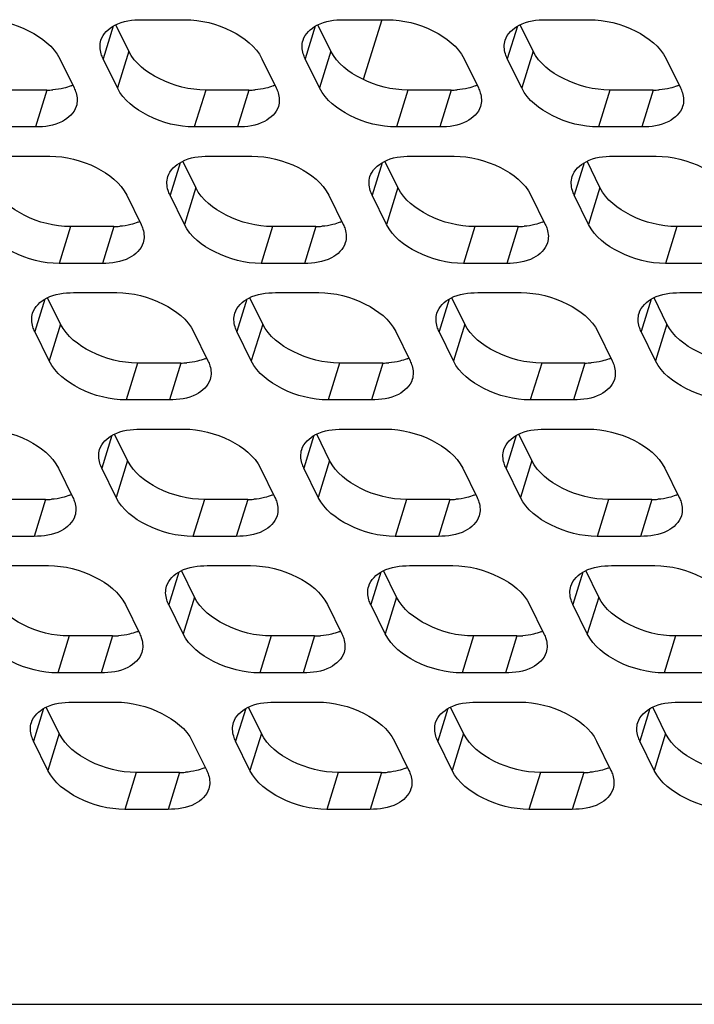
# Model space of a CAD drawing. Header units: millimetres. Extents: x 0 to 420, y 0 to 297.
# Tile 94 of 180: x 154.89 to 161.34, y 134.68 to 144.1. Entities that reach past the tile are written whole.
import ezdxf

# ---------------------------------------------------------------- set-up
doc = ezdxf.new("R2010")
doc.units = ezdxf.units.MM
doc.header["$LTSCALE"] = 23.1
doc.layers.get('0').update_dxf_attribs({"linetype": 'CONTINUOUS'})
doc.layers.add('ASSI', color=7, linetype='CONTINUOUS')

msp = doc.modelspace()

# ---------------------------------------------------------------- linework, layer by layer
at = {"color": 7, "linetype": 'CONTINUOUS'}
msp.add_line((158.353075, 144.097944), (158.176191, 143.525545), dxfattribs=at)
at = {"layer": 'ASSI', "color": 7, "linetype": 'CONTINUOUS'}
for p, q in [((156.056142, 144.097944), (156.470619, 144.097944)), ((157.99037, 144.097944), (158.404847, 144.097944)), ((159.924598, 144.097944), (160.339076, 144.097944)), ((155.932729, 143.797751), (155.809033, 144.049816)), ((157.866957, 143.797751), (157.743262, 144.049816)), ((159.801185, 143.797751), (159.67749, 144.049816)), ((155.272053, 143.724978), (155.409322, 143.445254)), ((155.823799, 143.445254), (155.68653, 143.724978)), ((157.206281, 143.724978), (157.34355, 143.445254)), ((157.758027, 143.445254), (157.620758, 143.724978)), ((159.140509, 143.724978), (159.277778, 143.445254)), ((159.692255, 143.445254), (159.554987, 143.724978)), ((161.074737, 143.724978), (161.212006, 143.445254)), ((155.14864, 143.424785), (154.734163, 143.424785)), ((157.082868, 143.424785), (156.668391, 143.424785)), ((159.017096, 143.424785), (158.602619, 143.424785)), ((160.951324, 143.424785), (160.536847, 143.424785)), ((155.03971, 143.072288), (154.625233, 143.072288)), ((156.973938, 143.072288), (156.559461, 143.072288)), ((158.908166, 143.072288), (158.493689, 143.072288)), ((160.842395, 143.072288), (160.427917, 143.072288)), ((154.762502, 142.792563), (155.176979, 142.792563)), ((156.69673, 142.792563), (157.111207, 142.792563)), ((158.630958, 142.792563), (159.045435, 142.792563)), ((160.565186, 142.792563), (160.979663, 142.792563)), ((156.573317, 142.49237), (156.449621, 142.744435)), ((158.507545, 142.49237), (158.38385, 142.744435)), ((160.441773, 142.49237), (160.318078, 142.744435)), ((155.912641, 142.419597), (156.04991, 142.139873)), ((156.464387, 142.139873), (156.327118, 142.419597)), ((157.846869, 142.419597), (157.984138, 142.139873)), ((158.398615, 142.139873), (158.261346, 142.419597)), ((159.781097, 142.419597), (159.918366, 142.139873)), ((160.332843, 142.139873), (160.195574, 142.419597)), ((155.789228, 142.119404), (155.374751, 142.119404)), ((157.723456, 142.119404), (157.308979, 142.119404)), ((159.657684, 142.119404), (159.243207, 142.119404)), ((161.591912, 142.119404), (161.177435, 142.119404)), ((155.680298, 141.766907), (155.265821, 141.766907)), ((157.614526, 141.766907), (157.200049, 141.766907)), ((159.548754, 141.766907), (159.134277, 141.766907)), ((161.482983, 141.766907), (161.068505, 141.766907)), ((155.40309, 141.487182), (155.817567, 141.487182)), ((157.337318, 141.487182), (157.751795, 141.487182)), ((159.271546, 141.487182), (159.686023, 141.487182)), ((161.205774, 141.487182), (161.620251, 141.487182)), ((155.279677, 141.186989), (155.155981, 141.439054)), ((157.213905, 141.186989), (157.090209, 141.439054)), ((159.148133, 141.186989), (159.024437, 141.439054)), ((161.082361, 141.186989), (160.958666, 141.439054)), ((155.170747, 140.834492), (155.033478, 141.114216)), ((156.553229, 141.114216), (156.690498, 140.834492)), ((157.104975, 140.834492), (156.967706, 141.114216)), ((158.487457, 141.114216), (158.624726, 140.834492)), ((159.039203, 140.834492), (158.901934, 141.114216)), ((160.421685, 141.114216), (160.558954, 140.834492)), ((160.973431, 140.834492), (160.836162, 141.114216)), ((156.429816, 140.814023), (156.015339, 140.814023)), ((158.364044, 140.814023), (157.949567, 140.814023)), ((160.298272, 140.814023), (159.883795, 140.814023)), ((156.320886, 140.461526), (155.906409, 140.461526)), ((158.255114, 140.461526), (157.840637, 140.461526)), ((160.189342, 140.461526), (159.774865, 140.461526)), ((155.920265, 139.881608), (155.796569, 140.133673)), ((156.043678, 140.181801), (156.458155, 140.181801)), ((157.854493, 139.881608), (157.730797, 140.133673)), ((157.977906, 140.181801), (158.392383, 140.181801)), ((159.788721, 139.881608), (159.665025, 140.133673)), ((159.912134, 140.181801), (160.326611, 140.181801)), ((155.259589, 139.808835), (155.396857, 139.529111)), ((155.811335, 139.529111), (155.674066, 139.808835)), ((157.193817, 139.808835), (157.331086, 139.529111)), ((157.745563, 139.529111), (157.608294, 139.808835)), ((159.128045, 139.808835), (159.265314, 139.529111)), ((159.679791, 139.529111), (159.542522, 139.808835)), ((161.062273, 139.808835), (161.199542, 139.529111)), ((155.136176, 139.508642), (154.721698, 139.508642)), ((157.070404, 139.508642), (156.655926, 139.508642)), ((159.004632, 139.508642), (158.590155, 139.508642)), ((160.93886, 139.508642), (160.524383, 139.508642)), ((155.027246, 139.156145), (154.612769, 139.156145)), ((156.961474, 139.156145), (156.546997, 139.156145)), ((158.895702, 139.156145), (158.481225, 139.156145)), ((160.82993, 139.156145), (160.415453, 139.156145)), ((154.750037, 138.87642), (155.164515, 138.87642)), ((156.560853, 138.576227), (156.437157, 138.828292)), ((156.684265, 138.87642), (157.098743, 138.87642)), ((158.495081, 138.576227), (158.371385, 138.828292)), ((158.618494, 138.87642), (159.032971, 138.87642)), ((160.429309, 138.576227), (160.305613, 138.828292)), ((160.552722, 138.87642), (160.967199, 138.87642)), ((155.900177, 138.503454), (156.037445, 138.22373)), ((156.451923, 138.22373), (156.314654, 138.503454)), ((157.834405, 138.503454), (157.971673, 138.22373)), ((158.386151, 138.22373), (158.248882, 138.503454)), ((159.768633, 138.503454), (159.905902, 138.22373)), ((160.320379, 138.22373), (160.18311, 138.503454)), ((155.776764, 138.203261), (155.362286, 138.203261)), ((157.710992, 138.203261), (157.296514, 138.203261)), ((159.64522, 138.203261), (159.230742, 138.203261)), ((161.579448, 138.203261), (161.164971, 138.203261)), ((155.667834, 137.850764), (155.253356, 137.850764)), ((157.602062, 137.850764), (157.187585, 137.850764)), ((159.53629, 137.850764), (159.121813, 137.850764)), ((161.470518, 137.850764), (161.056041, 137.850764)), ((155.267213, 137.270846), (155.143517, 137.522911)), ((155.390625, 137.571039), (155.805103, 137.571039)), ((157.201441, 137.270846), (157.077745, 137.522911)), ((157.324853, 137.571039), (157.739331, 137.571039)), ((159.135669, 137.270846), (159.011973, 137.522911)), ((159.259081, 137.571039), (159.673559, 137.571039)), ((161.069897, 137.270846), (160.946201, 137.522911)), ((161.19331, 137.571039), (161.607787, 137.571039)), ((155.158283, 136.918349), (155.021014, 137.198073)), ((156.540764, 137.198073), (156.678033, 136.918349)), ((157.092511, 136.918349), (156.955242, 137.198073)), ((158.474993, 137.198073), (158.612261, 136.918349)), ((159.026739, 136.918349), (158.88947, 137.198073)), ((160.409221, 137.198073), (160.546489, 136.918349)), ((160.960967, 136.918349), (160.823698, 137.198073)), ((156.417352, 136.89788), (156.002874, 136.89788)), ((158.35158, 136.89788), (157.937102, 136.89788)), ((160.285808, 136.89788), (159.87133, 136.89788)), ((156.308422, 136.545383), (155.893944, 136.545383)), ((158.24265, 136.545383), (157.828172, 136.545383)), ((160.176878, 136.545383), (159.762401, 136.545383)), ((148.740576, 134.680553), (186.996844, 134.680553))]:
    msp.add_line(p, q, dxfattribs=at)
at = {"layer": 'ASSI', "color": 9, "linetype": 'CONTINUOUS'}
for p, q in [((155.782576, 144.035783), (155.68653, 143.724978)), ((157.716805, 144.035783), (157.620758, 143.724978)), ((159.651033, 144.035783), (159.554987, 143.724978)), ((155.932729, 143.797751), (155.823799, 143.445254)), ((157.866957, 143.797751), (157.758027, 143.445254)), ((159.801185, 143.797751), (159.692255, 143.445254)), ((155.14864, 143.424785), (155.03971, 143.072288)), ((156.668391, 143.424785), (156.559461, 143.072288)), ((157.082868, 143.424785), (156.973938, 143.072288)), ((158.602619, 143.424785), (158.493689, 143.072288)), ((159.017096, 143.424785), (158.908166, 143.072288)), ((160.536847, 143.424785), (160.427917, 143.072288)), ((160.951324, 143.424785), (160.842395, 143.072288)), ((156.423164, 142.730402), (156.327118, 142.419597)), ((158.357392, 142.730402), (158.261346, 142.419597)), ((160.291621, 142.730402), (160.195574, 142.419597)), ((156.573317, 142.49237), (156.464387, 142.139873)), ((158.507545, 142.49237), (158.398615, 142.139873)), ((160.441773, 142.49237), (160.332843, 142.139873)), ((155.374751, 142.119404), (155.265821, 141.766907)), ((155.789228, 142.119404), (155.680298, 141.766907)), ((157.308979, 142.119404), (157.200049, 141.766907)), ((157.723456, 142.119404), (157.614526, 141.766907)), ((159.243207, 142.119404), (159.134277, 141.766907)), ((159.657684, 142.119404), (159.548754, 141.766907)), ((161.177435, 142.119404), (161.068505, 141.766907)), ((155.129524, 141.425021), (155.033478, 141.114216)), ((157.063752, 141.425021), (156.967706, 141.114216)), ((158.99798, 141.425021), (158.901934, 141.114216)), ((160.932208, 141.425021), (160.836162, 141.114216)), ((155.279677, 141.186989), (155.170747, 140.834492)), ((157.213905, 141.186989), (157.104975, 140.834492)), ((159.148133, 141.186989), (159.039203, 140.834492)), ((161.082361, 141.186989), (160.973431, 140.834492)), ((156.015339, 140.814023), (155.906409, 140.461526)), ((156.429816, 140.814023), (156.320886, 140.461526)), ((157.949567, 140.814023), (157.840637, 140.461526)), ((158.364044, 140.814023), (158.255114, 140.461526)), ((159.883795, 140.814023), (159.774865, 140.461526)), ((160.298272, 140.814023), (160.189342, 140.461526)), ((155.770112, 140.11964), (155.674066, 139.808835)), ((157.70434, 140.11964), (157.608294, 139.808835)), ((159.638568, 140.11964), (159.542522, 139.808835)), ((155.920265, 139.881608), (155.811335, 139.529111)), ((157.854493, 139.881608), (157.745563, 139.529111)), ((159.788721, 139.881608), (159.679791, 139.529111)), ((155.136176, 139.508642), (155.027246, 139.156145)), ((156.655926, 139.508642), (156.546997, 139.156145)), ((157.070404, 139.508642), (156.961474, 139.156145)), ((158.590155, 139.508642), (158.481225, 139.156145)), ((159.004632, 139.508642), (158.895702, 139.156145)), ((160.524383, 139.508642), (160.415453, 139.156145)), ((160.93886, 139.508642), (160.82993, 139.156145)), ((156.4107, 138.81426), (156.314654, 138.503454)), ((158.344928, 138.81426), (158.248882, 138.503454)), ((160.279156, 138.81426), (160.18311, 138.503454)), ((156.560853, 138.576227), (156.451923, 138.22373)), ((158.495081, 138.576227), (158.386151, 138.22373)), ((160.429309, 138.576227), (160.320379, 138.22373)), ((155.362286, 138.203261), (155.253356, 137.850764)), ((155.776764, 138.203261), (155.667834, 137.850764)), ((157.296514, 138.203261), (157.187585, 137.850764)), ((157.710992, 138.203261), (157.602062, 137.850764)), ((159.230742, 138.203261), (159.121813, 137.850764)), ((159.64522, 138.203261), (159.53629, 137.850764)), ((161.164971, 138.203261), (161.056041, 137.850764)), ((155.11706, 137.508879), (155.021014, 137.198073)), ((157.051288, 137.508879), (156.955242, 137.198073)), ((158.985516, 137.508879), (158.88947, 137.198073)), ((160.919744, 137.508879), (160.823698, 137.198073)), ((155.267213, 137.270846), (155.158283, 136.918349)), ((157.201441, 137.270846), (157.092511, 136.918349)), ((159.135669, 137.270846), (159.026739, 136.918349)), ((161.069897, 137.270846), (160.960967, 136.918349)), ((156.002874, 136.89788), (155.893944, 136.545383)), ((156.417352, 136.89788), (156.308422, 136.545383)), ((157.937102, 136.89788), (157.828172, 136.545383)), ((158.35158, 136.89788), (158.24265, 136.545383)), ((159.87133, 136.89788), (159.762401, 136.545383)), ((160.285808, 136.89788), (160.176878, 136.545383))]:
    msp.add_line(p, q, dxfattribs=at)
at = {"layer": 'ASSI', "color": 7, "linetype": 'CONTINUOUS'}
for centre, radius, start, end in [((155.149092, 144.195209), 0.770424, 269.9663934, 274.2651484), ((155.22399, 143.841819), 0.407276, 292.495016, 294.9920115), ((157.08332, 144.195209), 0.770424, 269.9663934, 274.2651484), ((157.158218, 143.841819), 0.407276, 292.495016, 294.9920115), ((159.017548, 144.195209), 0.770424, 269.9663934, 274.2651484), ((159.092446, 143.841819), 0.407276, 292.495016, 294.9920115), ((160.951776, 144.195209), 0.770424, 269.9663934, 274.2651484), ((161.026675, 143.841819), 0.407276, 292.495016, 294.9920115), ((155.78968, 142.889828), 0.770424, 269.9663934, 274.2651484), ((155.864578, 142.536438), 0.407276, 292.495016, 294.9920115), ((157.723908, 142.889828), 0.770424, 269.9663934, 274.2651484), ((157.798806, 142.536438), 0.407276, 292.495016, 294.9920115), ((159.658136, 142.889828), 0.770424, 269.9663934, 274.2651484), ((159.733034, 142.536438), 0.407276, 292.495016, 294.9920115), ((156.430268, 141.584447), 0.770424, 269.9663934, 274.2651484), ((156.505166, 141.231057), 0.407276, 292.495016, 294.9920115), ((158.364496, 141.584447), 0.770424, 269.9663934, 274.2651484), ((158.439394, 141.231057), 0.407276, 292.495016, 294.9920115), ((160.298724, 141.584447), 0.770424, 269.9663934, 274.2651484), ((160.373622, 141.231057), 0.407276, 292.495016, 294.9920115), ((155.136628, 140.279066), 0.770424, 269.9663934, 274.2651484), ((155.211526, 139.925676), 0.407276, 292.495016, 294.9920115), ((157.070856, 140.279066), 0.770424, 269.9663934, 274.2651484), ((157.145754, 139.925676), 0.407276, 292.495016, 294.9920115), ((159.005084, 140.279066), 0.770424, 269.9663934, 274.2651484), ((159.079982, 139.925676), 0.407276, 292.495016, 294.9920115), ((160.939312, 140.279066), 0.770424, 269.9663934, 274.2651484), ((161.01421, 139.925676), 0.407276, 292.495016, 294.9920115), ((155.852114, 138.620295), 0.407276, 292.495016, 294.9920115), ((157.786342, 138.620295), 0.407276, 292.495016, 294.9920115), ((159.72057, 138.620295), 0.407276, 292.495016, 294.9920115), ((155.777216, 138.973685), 0.770424, 269.9663934, 274.2651484), ((157.711444, 138.973685), 0.770424, 269.9663934, 274.2651484), ((159.645672, 138.973685), 0.770424, 269.9663934, 274.2651484), ((156.492702, 137.314914), 0.407276, 292.495016, 294.9920115), ((158.42693, 137.314914), 0.407276, 292.495016, 294.9920115), ((160.361158, 137.314914), 0.407276, 292.495016, 294.9920115), ((156.417804, 137.668304), 0.770424, 269.9663934, 274.2651484), ((158.352032, 137.668304), 0.770424, 269.9663934, 274.2651484), ((160.28626, 137.668304), 0.770424, 269.9663934, 274.2651484)]:
    msp.add_arc(centre, radius, start, end, dxfattribs=at)
for points, knots in [([(154.536391, 144.097944), (154.688925, 144.097944), (154.970038, 144.026877), (155.214351, 143.842561), (155.272053, 143.724978)], [0, 0, 0, 0, 0.53801512, 1, 1, 1, 1]), ([(155.665933, 143.90219), (155.685174, 143.964383), (155.812173, 144.080087), (155.968602, 144.097944), (156.056142, 144.097944)], [0, 0, 0, 0, 0.42649912, 1, 1, 1, 1]), ([(156.470619, 144.097944), (156.623153, 144.097944), (156.904266, 144.026877), (157.14858, 143.842561), (157.206281, 143.724978)], [0, 0, 0, 0, 0.53801512, 1, 1, 1, 1]), ([(157.600161, 143.90219), (157.619402, 143.964383), (157.746401, 144.080087), (157.90283, 144.097944), (157.99037, 144.097944)], [0, 0, 0, 0, 0.42649912, 1, 1, 1, 1]), ([(158.404847, 144.097944), (158.557381, 144.097944), (158.838494, 144.026877), (159.082808, 143.842561), (159.140509, 143.724978)], [0, 0, 0, 0, 0.53801512, 1, 1, 1, 1]), ([(159.534389, 143.90219), (159.55363, 143.964383), (159.680629, 144.080087), (159.837058, 144.097944), (159.924598, 144.097944)], [0, 0, 0, 0, 0.42649912, 1, 1, 1, 1]), ([(160.339076, 144.097944), (160.491609, 144.097944), (160.772722, 144.026877), (161.017036, 143.842561), (161.074737, 143.724978)], [0, 0, 0, 0, 0.53801512, 1, 1, 1, 1]), ([(155.68653, 143.724978), (155.679265, 143.739784), (155.656427, 143.795415), (155.653001, 143.860388), (155.665933, 143.90219)], [0, 0, 0, 0, 0.2737353, 1, 1, 1, 1]), ([(157.620758, 143.724978), (157.613493, 143.739784), (157.590655, 143.795415), (157.587229, 143.860388), (157.600161, 143.90219)], [0, 0, 0, 0, 0.2737353, 1, 1, 1, 1]), ([(159.554987, 143.724978), (159.547721, 143.739784), (159.524883, 143.795415), (159.521457, 143.860388), (159.534389, 143.90219)], [0, 0, 0, 0, 0.2737353, 1, 1, 1, 1]), ([(156.668391, 143.424785), (156.515857, 143.424785), (156.234744, 143.495852), (155.990431, 143.680168), (155.932729, 143.797751)], [0, 0, 0, 0, 0.53801512, 1, 1, 1, 1]), ([(158.602619, 143.424785), (158.450085, 143.424785), (158.168972, 143.495852), (157.924659, 143.680168), (157.866957, 143.797751)], [0, 0, 0, 0, 0.53801512, 1, 1, 1, 1]), ([(160.536847, 143.424785), (160.384313, 143.424785), (160.1032, 143.495852), (159.858887, 143.680168), (159.801185, 143.797751)], [0, 0, 0, 0, 0.53801512, 1, 1, 1, 1]), ([(155.409322, 143.445254), (155.416587, 143.430448), (155.439425, 143.374817), (155.442852, 143.309844), (155.429919, 143.268042)], [0, 0, 0, 0, 0.2737353, 1, 1, 1, 1]), ([(156.559461, 143.072288), (156.406927, 143.072288), (156.125814, 143.143355), (155.881501, 143.32767), (155.823799, 143.445254)], [0, 0, 0, 0, 0.53801512, 1, 1, 1, 1]), ([(157.34355, 143.445254), (157.350815, 143.430448), (157.373654, 143.374817), (157.37708, 143.309844), (157.364147, 143.268042)], [0, 0, 0, 0, 0.2737353, 1, 1, 1, 1]), ([(158.493689, 143.072288), (158.341155, 143.072288), (158.060042, 143.143355), (157.815729, 143.32767), (157.758027, 143.445254)], [0, 0, 0, 0, 0.53801512, 1, 1, 1, 1]), ([(159.277778, 143.445254), (159.285043, 143.430448), (159.307882, 143.374817), (159.311308, 143.309844), (159.298375, 143.268042)], [0, 0, 0, 0, 0.2737353, 1, 1, 1, 1]), ([(160.427917, 143.072288), (160.275383, 143.072288), (159.99427, 143.143355), (159.749957, 143.32767), (159.692255, 143.445254)], [0, 0, 0, 0, 0.53801512, 1, 1, 1, 1]), ([(161.212006, 143.445254), (161.219272, 143.430448), (161.24211, 143.374817), (161.245536, 143.309844), (161.232603, 143.268042)], [0, 0, 0, 0, 0.2737353, 1, 1, 1, 1]), ([(155.429919, 143.268042), (155.410678, 143.205849), (155.283679, 143.090144), (155.12725, 143.072288), (155.03971, 143.072288)], [0, 0, 0, 0, 0.42649912, 1, 1, 1, 1]), ([(157.364147, 143.268042), (157.344906, 143.205849), (157.217908, 143.090144), (157.061478, 143.072288), (156.973938, 143.072288)], [0, 0, 0, 0, 0.42649912, 1, 1, 1, 1]), ([(159.298375, 143.268042), (159.279134, 143.205849), (159.152136, 143.090144), (158.995706, 143.072288), (158.908166, 143.072288)], [0, 0, 0, 0, 0.42649912, 1, 1, 1, 1]), ([(161.232603, 143.268042), (161.213362, 143.205849), (161.086364, 143.090144), (160.929934, 143.072288), (160.842395, 143.072288)], [0, 0, 0, 0, 0.42649912, 1, 1, 1, 1]), ([(155.176979, 142.792563), (155.329513, 142.792563), (155.610626, 142.721496), (155.854939, 142.53718), (155.912641, 142.419597)], [0, 0, 0, 0, 0.53801512, 1, 1, 1, 1]), ([(156.306521, 142.596809), (156.325762, 142.659002), (156.452761, 142.774706), (156.60919, 142.792563), (156.69673, 142.792563)], [0, 0, 0, 0, 0.42649912, 1, 1, 1, 1]), ([(157.111207, 142.792563), (157.263741, 142.792563), (157.544854, 142.721496), (157.789167, 142.53718), (157.846869, 142.419597)], [0, 0, 0, 0, 0.53801512, 1, 1, 1, 1]), ([(158.240749, 142.596809), (158.25999, 142.659002), (158.386989, 142.774706), (158.543418, 142.792563), (158.630958, 142.792563)], [0, 0, 0, 0, 0.42649912, 1, 1, 1, 1]), ([(159.045435, 142.792563), (159.197969, 142.792563), (159.479082, 142.721496), (159.723396, 142.53718), (159.781097, 142.419597)], [0, 0, 0, 0, 0.53801512, 1, 1, 1, 1]), ([(160.174977, 142.596809), (160.194218, 142.659002), (160.321217, 142.774706), (160.477646, 142.792563), (160.565186, 142.792563)], [0, 0, 0, 0, 0.42649912, 1, 1, 1, 1]), ([(160.979663, 142.792563), (161.132197, 142.792563), (161.41331, 142.721496), (161.657624, 142.53718), (161.715325, 142.419597)], [0, 0, 0, 0, 0.53801512, 1, 1, 1, 1]), ([(156.327118, 142.419597), (156.319853, 142.434403), (156.297015, 142.490034), (156.293588, 142.555007), (156.306521, 142.596809)], [0, 0, 0, 0, 0.2737353, 1, 1, 1, 1]), ([(158.261346, 142.419597), (158.254081, 142.434403), (158.231243, 142.490034), (158.227817, 142.555007), (158.240749, 142.596809)], [0, 0, 0, 0, 0.2737353, 1, 1, 1, 1]), ([(160.195574, 142.419597), (160.188309, 142.434403), (160.165471, 142.490034), (160.162045, 142.555007), (160.174977, 142.596809)], [0, 0, 0, 0, 0.2737353, 1, 1, 1, 1]), ([(155.374751, 142.119404), (155.222217, 142.119404), (154.941104, 142.190471), (154.69679, 142.374787), (154.639089, 142.49237)], [0, 0, 0, 0, 0.53801512, 1, 1, 1, 1]), ([(157.308979, 142.119404), (157.156445, 142.119404), (156.875332, 142.190471), (156.631018, 142.374787), (156.573317, 142.49237)], [0, 0, 0, 0, 0.53801512, 1, 1, 1, 1]), ([(159.243207, 142.119404), (159.090673, 142.119404), (158.80956, 142.190471), (158.565247, 142.374787), (158.507545, 142.49237)], [0, 0, 0, 0, 0.53801512, 1, 1, 1, 1]), ([(161.177435, 142.119404), (161.024901, 142.119404), (160.743788, 142.190471), (160.499475, 142.374787), (160.441773, 142.49237)], [0, 0, 0, 0, 0.53801512, 1, 1, 1, 1]), ([(155.265821, 141.766907), (155.113287, 141.766907), (154.832174, 141.837974), (154.587861, 142.022289), (154.530159, 142.139873)], [0, 0, 0, 0, 0.53801512, 1, 1, 1, 1]), ([(156.04991, 142.139873), (156.057175, 142.125067), (156.080013, 142.069436), (156.08344, 142.004463), (156.070507, 141.962661)], [0, 0, 0, 0, 0.2737353, 1, 1, 1, 1]), ([(157.200049, 141.766907), (157.047515, 141.766907), (156.766402, 141.837974), (156.522089, 142.022289), (156.464387, 142.139873)], [0, 0, 0, 0, 0.53801512, 1, 1, 1, 1]), ([(157.984138, 142.139873), (157.991403, 142.125067), (158.014241, 142.069436), (158.017668, 142.004463), (158.004735, 141.962661)], [0, 0, 0, 0, 0.2737353, 1, 1, 1, 1]), ([(159.134277, 141.766907), (158.981743, 141.766907), (158.70063, 141.837974), (158.456317, 142.022289), (158.398615, 142.139873)], [0, 0, 0, 0, 0.53801512, 1, 1, 1, 1]), ([(159.918366, 142.139873), (159.925631, 142.125067), (159.94847, 142.069436), (159.951896, 142.004463), (159.938963, 141.962661)], [0, 0, 0, 0, 0.2737353, 1, 1, 1, 1]), ([(161.068505, 141.766907), (160.915971, 141.766907), (160.634858, 141.837974), (160.390545, 142.022289), (160.332843, 142.139873)], [0, 0, 0, 0, 0.53801512, 1, 1, 1, 1]), ([(156.070507, 141.962661), (156.051266, 141.900468), (155.924267, 141.784763), (155.767838, 141.766907), (155.680298, 141.766907)], [0, 0, 0, 0, 0.42649912, 1, 1, 1, 1]), ([(158.004735, 141.962661), (157.985494, 141.900468), (157.858496, 141.784763), (157.702066, 141.766907), (157.614526, 141.766907)], [0, 0, 0, 0, 0.42649912, 1, 1, 1, 1]), ([(159.938963, 141.962661), (159.919722, 141.900468), (159.792724, 141.784763), (159.636294, 141.766907), (159.548754, 141.766907)], [0, 0, 0, 0, 0.42649912, 1, 1, 1, 1]), ([(155.012881, 141.291428), (155.032122, 141.353621), (155.15912, 141.469326), (155.31555, 141.487182), (155.40309, 141.487182)], [0, 0, 0, 0, 0.42649912, 1, 1, 1, 1]), ([(155.817567, 141.487182), (155.970101, 141.487182), (156.251214, 141.416115), (156.495527, 141.2318), (156.553229, 141.114216)], [0, 0, 0, 0, 0.53801512, 1, 1, 1, 1]), ([(156.947109, 141.291428), (156.96635, 141.353621), (157.093349, 141.469326), (157.249778, 141.487182), (157.337318, 141.487182)], [0, 0, 0, 0, 0.42649912, 1, 1, 1, 1]), ([(157.751795, 141.487182), (157.904329, 141.487182), (158.185442, 141.416115), (158.429755, 141.2318), (158.487457, 141.114216)], [0, 0, 0, 0, 0.53801512, 1, 1, 1, 1]), ([(158.881337, 141.291428), (158.900578, 141.353621), (159.027577, 141.469326), (159.184006, 141.487182), (159.271546, 141.487182)], [0, 0, 0, 0, 0.42649912, 1, 1, 1, 1]), ([(159.686023, 141.487182), (159.838557, 141.487182), (160.11967, 141.416115), (160.363983, 141.2318), (160.421685, 141.114216)], [0, 0, 0, 0, 0.53801512, 1, 1, 1, 1]), ([(160.815565, 141.291428), (160.834806, 141.353621), (160.961805, 141.469326), (161.118234, 141.487182), (161.205774, 141.487182)], [0, 0, 0, 0, 0.42649912, 1, 1, 1, 1]), ([(155.033478, 141.114216), (155.026213, 141.129022), (155.003374, 141.184653), (154.999948, 141.249626), (155.012881, 141.291428)], [0, 0, 0, 0, 0.2737353, 1, 1, 1, 1]), ([(156.967706, 141.114216), (156.960441, 141.129022), (156.937603, 141.184653), (156.934176, 141.249626), (156.947109, 141.291428)], [0, 0, 0, 0, 0.2737353, 1, 1, 1, 1]), ([(158.901934, 141.114216), (158.894669, 141.129022), (158.871831, 141.184653), (158.868404, 141.249626), (158.881337, 141.291428)], [0, 0, 0, 0, 0.2737353, 1, 1, 1, 1]), ([(160.836162, 141.114216), (160.828897, 141.129022), (160.806059, 141.184653), (160.802633, 141.249626), (160.815565, 141.291428)], [0, 0, 0, 0, 0.2737353, 1, 1, 1, 1]), ([(156.015339, 140.814023), (155.862805, 140.814023), (155.581692, 140.88509), (155.337378, 141.069406), (155.279677, 141.186989)], [0, 0, 0, 0, 0.53801512, 1, 1, 1, 1]), ([(157.949567, 140.814023), (157.797033, 140.814023), (157.51592, 140.88509), (157.271606, 141.069406), (157.213905, 141.186989)], [0, 0, 0, 0, 0.53801512, 1, 1, 1, 1]), ([(159.883795, 140.814023), (159.731261, 140.814023), (159.450148, 140.88509), (159.205834, 141.069406), (159.148133, 141.186989)], [0, 0, 0, 0, 0.53801512, 1, 1, 1, 1]), ([(161.818023, 140.814023), (161.665489, 140.814023), (161.384376, 140.88509), (161.140063, 141.069406), (161.082361, 141.186989)], [0, 0, 0, 0, 0.53801512, 1, 1, 1, 1]), ([(155.906409, 140.461526), (155.753875, 140.461526), (155.472762, 140.532593), (155.228448, 140.716909), (155.170747, 140.834492)], [0, 0, 0, 0, 0.53801512, 1, 1, 1, 1]), ([(156.690498, 140.834492), (156.697763, 140.819686), (156.720601, 140.764055), (156.724028, 140.699082), (156.711095, 140.65728)], [0, 0, 0, 0, 0.2737353, 1, 1, 1, 1]), ([(157.840637, 140.461526), (157.688103, 140.461526), (157.40699, 140.532593), (157.162677, 140.716909), (157.104975, 140.834492)], [0, 0, 0, 0, 0.53801512, 1, 1, 1, 1]), ([(158.624726, 140.834492), (158.631991, 140.819686), (158.654829, 140.764055), (158.658256, 140.699082), (158.645323, 140.65728)], [0, 0, 0, 0, 0.2737353, 1, 1, 1, 1]), ([(159.774865, 140.461526), (159.622331, 140.461526), (159.341218, 140.532593), (159.096905, 140.716909), (159.039203, 140.834492)], [0, 0, 0, 0, 0.53801512, 1, 1, 1, 1]), ([(160.558954, 140.834492), (160.566219, 140.819686), (160.589057, 140.764055), (160.592484, 140.699082), (160.579551, 140.65728)], [0, 0, 0, 0, 0.2737353, 1, 1, 1, 1]), ([(161.709093, 140.461526), (161.556559, 140.461526), (161.275446, 140.532593), (161.031133, 140.716909), (160.973431, 140.834492)], [0, 0, 0, 0, 0.53801512, 1, 1, 1, 1]), ([(156.711095, 140.65728), (156.691854, 140.595087), (156.564855, 140.479383), (156.408426, 140.461526), (156.320886, 140.461526)], [0, 0, 0, 0, 0.42649912, 1, 1, 1, 1]), ([(158.645323, 140.65728), (158.626082, 140.595087), (158.499083, 140.479383), (158.342654, 140.461526), (158.255114, 140.461526)], [0, 0, 0, 0, 0.42649912, 1, 1, 1, 1]), ([(160.579551, 140.65728), (160.56031, 140.595087), (160.433312, 140.479383), (160.276882, 140.461526), (160.189342, 140.461526)], [0, 0, 0, 0, 0.42649912, 1, 1, 1, 1]), ([(154.523927, 140.181801), (154.676461, 140.181801), (154.957574, 140.110734), (155.201887, 139.926419), (155.259589, 139.808835)], [0, 0, 0, 0, 0.53801512, 1, 1, 1, 1]), ([(155.653469, 139.986047), (155.67271, 140.04824), (155.799708, 140.163945), (155.956138, 140.181801), (156.043678, 140.181801)], [0, 0, 0, 0, 0.42649912, 1, 1, 1, 1]), ([(156.458155, 140.181801), (156.610689, 140.181801), (156.891802, 140.110734), (157.136115, 139.926419), (157.193817, 139.808835)], [0, 0, 0, 0, 0.53801512, 1, 1, 1, 1]), ([(157.587697, 139.986047), (157.606938, 140.04824), (157.733936, 140.163945), (157.890366, 140.181801), (157.977906, 140.181801)], [0, 0, 0, 0, 0.42649912, 1, 1, 1, 1]), ([(158.392383, 140.181801), (158.544917, 140.181801), (158.82603, 140.110734), (159.070343, 139.926419), (159.128045, 139.808835)], [0, 0, 0, 0, 0.53801512, 1, 1, 1, 1]), ([(159.521925, 139.986047), (159.541166, 140.04824), (159.668165, 140.163945), (159.824594, 140.181801), (159.912134, 140.181801)], [0, 0, 0, 0, 0.42649912, 1, 1, 1, 1]), ([(160.326611, 140.181801), (160.479145, 140.181801), (160.760258, 140.110734), (161.004571, 139.926419), (161.062273, 139.808835)], [0, 0, 0, 0, 0.53801512, 1, 1, 1, 1]), ([(155.674066, 139.808835), (155.666801, 139.823641), (155.643962, 139.879273), (155.640536, 139.944245), (155.653469, 139.986047)], [0, 0, 0, 0, 0.2737353, 1, 1, 1, 1]), ([(157.608294, 139.808835), (157.601029, 139.823641), (157.57819, 139.879273), (157.574764, 139.944245), (157.587697, 139.986047)], [0, 0, 0, 0, 0.2737353, 1, 1, 1, 1]), ([(159.542522, 139.808835), (159.535257, 139.823641), (159.512419, 139.879273), (159.508992, 139.944245), (159.521925, 139.986047)], [0, 0, 0, 0, 0.2737353, 1, 1, 1, 1]), ([(156.655926, 139.508642), (156.503393, 139.508642), (156.22228, 139.579709), (155.977966, 139.764025), (155.920265, 139.881608)], [0, 0, 0, 0, 0.53801512, 1, 1, 1, 1]), ([(158.590155, 139.508642), (158.437621, 139.508642), (158.156508, 139.579709), (157.912194, 139.764025), (157.854493, 139.881608)], [0, 0, 0, 0, 0.53801512, 1, 1, 1, 1]), ([(160.524383, 139.508642), (160.371849, 139.508642), (160.090736, 139.579709), (159.846422, 139.764025), (159.788721, 139.881608)], [0, 0, 0, 0, 0.53801512, 1, 1, 1, 1]), ([(155.396857, 139.529111), (155.404123, 139.514305), (155.426961, 139.458674), (155.430387, 139.393701), (155.417455, 139.351899)], [0, 0, 0, 0, 0.2737353, 1, 1, 1, 1]), ([(156.546997, 139.156145), (156.394463, 139.156145), (156.11335, 139.227212), (155.869036, 139.411528), (155.811335, 139.529111)], [0, 0, 0, 0, 0.53801512, 1, 1, 1, 1]), ([(157.331086, 139.529111), (157.338351, 139.514305), (157.361189, 139.458674), (157.364615, 139.393701), (157.351683, 139.351899)], [0, 0, 0, 0, 0.2737353, 1, 1, 1, 1]), ([(158.481225, 139.156145), (158.328691, 139.156145), (158.047578, 139.227212), (157.803264, 139.411528), (157.745563, 139.529111)], [0, 0, 0, 0, 0.53801512, 1, 1, 1, 1]), ([(159.265314, 139.529111), (159.272579, 139.514305), (159.295417, 139.458674), (159.298844, 139.393701), (159.285911, 139.351899)], [0, 0, 0, 0, 0.2737353, 1, 1, 1, 1]), ([(160.415453, 139.156145), (160.262919, 139.156145), (159.981806, 139.227212), (159.737493, 139.411528), (159.679791, 139.529111)], [0, 0, 0, 0, 0.53801512, 1, 1, 1, 1]), ([(161.199542, 139.529111), (161.206807, 139.514305), (161.229645, 139.458674), (161.233072, 139.393701), (161.220139, 139.351899)], [0, 0, 0, 0, 0.2737353, 1, 1, 1, 1]), ([(155.417455, 139.351899), (155.398214, 139.289706), (155.271215, 139.174002), (155.114786, 139.156145), (155.027246, 139.156145)], [0, 0, 0, 0, 0.42649912, 1, 1, 1, 1]), ([(157.351683, 139.351899), (157.332442, 139.289706), (157.205443, 139.174002), (157.049014, 139.156145), (156.961474, 139.156145)], [0, 0, 0, 0, 0.42649912, 1, 1, 1, 1]), ([(159.285911, 139.351899), (159.26667, 139.289706), (159.139671, 139.174002), (158.983242, 139.156145), (158.895702, 139.156145)], [0, 0, 0, 0, 0.42649912, 1, 1, 1, 1]), ([(161.220139, 139.351899), (161.200898, 139.289706), (161.073899, 139.174002), (160.91747, 139.156145), (160.82993, 139.156145)], [0, 0, 0, 0, 0.42649912, 1, 1, 1, 1]), ([(155.164515, 138.87642), (155.317048, 138.87642), (155.598161, 138.805353), (155.842475, 138.621038), (155.900177, 138.503454)], [0, 0, 0, 0, 0.53801512, 1, 1, 1, 1]), ([(156.294057, 138.680666), (156.313298, 138.742859), (156.440296, 138.858564), (156.596726, 138.87642), (156.684265, 138.87642)], [0, 0, 0, 0, 0.42649912, 1, 1, 1, 1]), ([(157.098743, 138.87642), (157.251277, 138.87642), (157.53239, 138.805353), (157.776703, 138.621038), (157.834405, 138.503454)], [0, 0, 0, 0, 0.53801512, 1, 1, 1, 1]), ([(158.228285, 138.680666), (158.247526, 138.742859), (158.374524, 138.858564), (158.530954, 138.87642), (158.618494, 138.87642)], [0, 0, 0, 0, 0.42649912, 1, 1, 1, 1]), ([(159.032971, 138.87642), (159.185505, 138.87642), (159.466618, 138.805353), (159.710931, 138.621038), (159.768633, 138.503454)], [0, 0, 0, 0, 0.53801512, 1, 1, 1, 1]), ([(160.162513, 138.680666), (160.181754, 138.742859), (160.308752, 138.858564), (160.465182, 138.87642), (160.552722, 138.87642)], [0, 0, 0, 0, 0.42649912, 1, 1, 1, 1]), ([(160.967199, 138.87642), (161.119733, 138.87642), (161.400846, 138.805353), (161.645159, 138.621038), (161.702861, 138.503454)], [0, 0, 0, 0, 0.53801512, 1, 1, 1, 1]), ([(156.314654, 138.503454), (156.307388, 138.51826), (156.28455, 138.573892), (156.281124, 138.638865), (156.294057, 138.680666)], [0, 0, 0, 0, 0.2737353, 1, 1, 1, 1]), ([(158.248882, 138.503454), (158.241617, 138.51826), (158.218778, 138.573892), (158.215352, 138.638865), (158.228285, 138.680666)], [0, 0, 0, 0, 0.2737353, 1, 1, 1, 1]), ([(160.18311, 138.503454), (160.175845, 138.51826), (160.153006, 138.573892), (160.14958, 138.638865), (160.162513, 138.680666)], [0, 0, 0, 0, 0.2737353, 1, 1, 1, 1]), ([(155.362286, 138.203261), (155.209753, 138.203261), (154.92864, 138.274328), (154.684326, 138.458644), (154.626625, 138.576227)], [0, 0, 0, 0, 0.53801512, 1, 1, 1, 1]), ([(157.296514, 138.203261), (157.143981, 138.203261), (156.862868, 138.274328), (156.618554, 138.458644), (156.560853, 138.576227)], [0, 0, 0, 0, 0.53801512, 1, 1, 1, 1]), ([(159.230742, 138.203261), (159.078209, 138.203261), (158.797096, 138.274328), (158.552782, 138.458644), (158.495081, 138.576227)], [0, 0, 0, 0, 0.53801512, 1, 1, 1, 1]), ([(161.164971, 138.203261), (161.012437, 138.203261), (160.731324, 138.274328), (160.48701, 138.458644), (160.429309, 138.576227)], [0, 0, 0, 0, 0.53801512, 1, 1, 1, 1]), ([(155.253356, 137.850764), (155.100823, 137.850764), (154.81971, 137.921831), (154.575396, 138.106147), (154.517695, 138.22373)], [0, 0, 0, 0, 0.53801512, 1, 1, 1, 1]), ([(156.037445, 138.22373), (156.044711, 138.208924), (156.067549, 138.153293), (156.070975, 138.08832), (156.058043, 138.046518)], [0, 0, 0, 0, 0.2737353, 1, 1, 1, 1]), ([(157.187585, 137.850764), (157.035051, 137.850764), (156.753938, 137.921831), (156.509624, 138.106147), (156.451923, 138.22373)], [0, 0, 0, 0, 0.53801512, 1, 1, 1, 1]), ([(157.971673, 138.22373), (157.978939, 138.208924), (158.001777, 138.153293), (158.005203, 138.08832), (157.992271, 138.046518)], [0, 0, 0, 0, 0.2737353, 1, 1, 1, 1]), ([(159.121813, 137.850764), (158.969279, 137.850764), (158.688166, 137.921831), (158.443852, 138.106147), (158.386151, 138.22373)], [0, 0, 0, 0, 0.53801512, 1, 1, 1, 1]), ([(159.905902, 138.22373), (159.913167, 138.208924), (159.936005, 138.153293), (159.939431, 138.08832), (159.926499, 138.046518)], [0, 0, 0, 0, 0.2737353, 1, 1, 1, 1]), ([(161.056041, 137.850764), (160.903507, 137.850764), (160.622394, 137.921831), (160.37808, 138.106147), (160.320379, 138.22373)], [0, 0, 0, 0, 0.53801512, 1, 1, 1, 1]), ([(156.058043, 138.046518), (156.038802, 137.984325), (155.911803, 137.868621), (155.755374, 137.850764), (155.667834, 137.850764)], [0, 0, 0, 0, 0.42649912, 1, 1, 1, 1]), ([(157.992271, 138.046518), (157.97303, 137.984325), (157.846031, 137.868621), (157.689602, 137.850764), (157.602062, 137.850764)], [0, 0, 0, 0, 0.42649912, 1, 1, 1, 1]), ([(159.926499, 138.046518), (159.907258, 137.984325), (159.780259, 137.868621), (159.62383, 137.850764), (159.53629, 137.850764)], [0, 0, 0, 0, 0.42649912, 1, 1, 1, 1]), ([(155.000416, 137.375285), (155.019658, 137.437478), (155.146656, 137.553183), (155.303086, 137.571039), (155.390625, 137.571039)], [0, 0, 0, 0, 0.42649912, 1, 1, 1, 1]), ([(155.805103, 137.571039), (155.957636, 137.571039), (156.238749, 137.499972), (156.483063, 137.315657), (156.540764, 137.198073)], [0, 0, 0, 0, 0.53801512, 1, 1, 1, 1]), ([(156.934645, 137.375285), (156.953886, 137.437478), (157.080884, 137.553183), (157.237314, 137.571039), (157.324853, 137.571039)], [0, 0, 0, 0, 0.42649912, 1, 1, 1, 1]), ([(157.739331, 137.571039), (157.891864, 137.571039), (158.172977, 137.499972), (158.417291, 137.315657), (158.474993, 137.198073)], [0, 0, 0, 0, 0.53801512, 1, 1, 1, 1]), ([(158.868873, 137.375285), (158.888114, 137.437478), (159.015112, 137.553183), (159.171542, 137.571039), (159.259081, 137.571039)], [0, 0, 0, 0, 0.42649912, 1, 1, 1, 1]), ([(159.673559, 137.571039), (159.826093, 137.571039), (160.107206, 137.499972), (160.351519, 137.315657), (160.409221, 137.198073)], [0, 0, 0, 0, 0.53801512, 1, 1, 1, 1]), ([(160.803101, 137.375285), (160.822342, 137.437478), (160.94934, 137.553183), (161.10577, 137.571039), (161.19331, 137.571039)], [0, 0, 0, 0, 0.42649912, 1, 1, 1, 1]), ([(155.021014, 137.198073), (155.013748, 137.212879), (154.99091, 137.268511), (154.987484, 137.333484), (155.000416, 137.375285)], [0, 0, 0, 0, 0.2737353, 1, 1, 1, 1]), ([(156.955242, 137.198073), (156.947976, 137.212879), (156.925138, 137.268511), (156.921712, 137.333484), (156.934645, 137.375285)], [0, 0, 0, 0, 0.2737353, 1, 1, 1, 1]), ([(158.88947, 137.198073), (158.882204, 137.212879), (158.859366, 137.268511), (158.85594, 137.333484), (158.868873, 137.375285)], [0, 0, 0, 0, 0.2737353, 1, 1, 1, 1]), ([(160.823698, 137.198073), (160.816433, 137.212879), (160.793594, 137.268511), (160.790168, 137.333484), (160.803101, 137.375285)], [0, 0, 0, 0, 0.2737353, 1, 1, 1, 1]), ([(156.002874, 136.89788), (155.850341, 136.89788), (155.569228, 136.968948), (155.324914, 137.153263), (155.267213, 137.270846)], [0, 0, 0, 0, 0.53801512, 1, 1, 1, 1]), ([(157.937102, 136.89788), (157.784569, 136.89788), (157.503456, 136.968948), (157.259142, 137.153263), (157.201441, 137.270846)], [0, 0, 0, 0, 0.53801512, 1, 1, 1, 1]), ([(159.87133, 136.89788), (159.718797, 136.89788), (159.437684, 136.968948), (159.19337, 137.153263), (159.135669, 137.270846)], [0, 0, 0, 0, 0.53801512, 1, 1, 1, 1]), ([(161.805558, 136.89788), (161.653025, 136.89788), (161.371912, 136.968948), (161.127598, 137.153263), (161.069897, 137.270846)], [0, 0, 0, 0, 0.53801512, 1, 1, 1, 1]), ([(155.893944, 136.545383), (155.741411, 136.545383), (155.460298, 136.61645), (155.215984, 136.800766), (155.158283, 136.918349)], [0, 0, 0, 0, 0.53801512, 1, 1, 1, 1]), ([(156.678033, 136.918349), (156.685299, 136.903543), (156.708137, 136.847912), (156.711563, 136.782939), (156.698631, 136.741137)], [0, 0, 0, 0, 0.2737353, 1, 1, 1, 1]), ([(157.828172, 136.545383), (157.675639, 136.545383), (157.394526, 136.61645), (157.150212, 136.800766), (157.092511, 136.918349)], [0, 0, 0, 0, 0.53801512, 1, 1, 1, 1]), ([(158.612261, 136.918349), (158.619527, 136.903543), (158.642365, 136.847912), (158.645791, 136.782939), (158.632859, 136.741137)], [0, 0, 0, 0, 0.2737353, 1, 1, 1, 1]), ([(159.762401, 136.545383), (159.609867, 136.545383), (159.328754, 136.61645), (159.08444, 136.800766), (159.026739, 136.918349)], [0, 0, 0, 0, 0.53801512, 1, 1, 1, 1]), ([(160.546489, 136.918349), (160.553755, 136.903543), (160.576593, 136.847912), (160.580019, 136.782939), (160.567087, 136.741137)], [0, 0, 0, 0, 0.2737353, 1, 1, 1, 1]), ([(161.696629, 136.545383), (161.544095, 136.545383), (161.262982, 136.61645), (161.018668, 136.800766), (160.960967, 136.918349)], [0, 0, 0, 0, 0.53801512, 1, 1, 1, 1]), ([(156.698631, 136.741137), (156.67939, 136.678944), (156.552391, 136.56324), (156.395962, 136.545383), (156.308422, 136.545383)], [0, 0, 0, 0, 0.42649912, 1, 1, 1, 1]), ([(158.632859, 136.741137), (158.613618, 136.678944), (158.486619, 136.56324), (158.33019, 136.545383), (158.24265, 136.545383)], [0, 0, 0, 0, 0.42649912, 1, 1, 1, 1]), ([(160.567087, 136.741137), (160.547846, 136.678944), (160.420847, 136.56324), (160.264418, 136.545383), (160.176878, 136.545383)], [0, 0, 0, 0, 0.42649912, 1, 1, 1, 1])]:
    msp.add_open_spline(points, degree=3, knots=knots, dxfattribs=at)
for points in [[(155.310456, 143.443039), (155.276365, 143.434673), (155.241394, 143.42955), (155.20639, 143.426918)], [(155.379815, 143.465531), (155.357362, 143.456226), (155.334061, 143.448831), (155.310456, 143.443039)], [(157.244684, 143.443039), (157.210593, 143.434673), (157.175622, 143.42955), (157.140618, 143.426918)], [(157.314044, 143.465531), (157.29159, 143.456226), (157.268289, 143.448831), (157.244684, 143.443039)], [(159.178913, 143.443039), (159.144822, 143.434673), (159.10985, 143.42955), (159.074846, 143.426918)], [(159.248272, 143.465531), (159.225818, 143.456226), (159.202517, 143.448831), (159.178913, 143.443039)], [(161.113141, 143.443039), (161.07905, 143.434673), (161.044078, 143.42955), (161.009074, 143.426918)], [(161.1825, 143.465531), (161.160046, 143.456226), (161.136745, 143.448831), (161.113141, 143.443039)], [(155.951044, 142.137658), (155.916953, 142.129292), (155.881982, 142.124169), (155.846978, 142.121537)], [(156.020403, 142.16015), (155.99795, 142.150845), (155.974649, 142.143451), (155.951044, 142.137658)], [(157.885272, 142.137658), (157.851181, 142.129292), (157.81621, 142.124169), (157.781206, 142.121537)], [(157.954631, 142.16015), (157.932178, 142.150845), (157.908877, 142.143451), (157.885272, 142.137658)], [(159.8195, 142.137658), (159.785409, 142.129292), (159.750438, 142.124169), (159.715434, 142.121537)], [(159.88886, 142.16015), (159.866406, 142.150845), (159.843105, 142.143451), (159.8195, 142.137658)], [(156.591632, 140.832277), (156.557541, 140.823911), (156.52257, 140.818789), (156.487566, 140.816156)], [(156.660991, 140.854769), (156.638538, 140.845464), (156.615237, 140.83807), (156.591632, 140.832277)], [(158.52586, 140.832277), (158.491769, 140.823911), (158.456798, 140.818789), (158.421794, 140.816156)], [(158.595219, 140.854769), (158.572766, 140.845464), (158.549465, 140.83807), (158.52586, 140.832277)], [(160.460088, 140.832277), (160.425997, 140.823911), (160.391026, 140.818789), (160.356022, 140.816156)], [(160.529447, 140.854769), (160.506994, 140.845464), (160.483693, 140.83807), (160.460088, 140.832277)], [(155.297992, 139.526896), (155.263901, 139.518531), (155.228929, 139.513408), (155.193926, 139.510776)], [(155.367351, 139.549388), (155.344898, 139.540083), (155.321597, 139.532689), (155.297992, 139.526896)], [(157.23222, 139.526896), (157.198129, 139.518531), (157.163158, 139.513408), (157.128154, 139.510776)], [(157.301579, 139.549388), (157.279126, 139.540083), (157.255825, 139.532689), (157.23222, 139.526896)], [(159.166448, 139.526896), (159.132357, 139.518531), (159.097386, 139.513408), (159.062382, 139.510776)], [(159.235807, 139.549388), (159.213354, 139.540083), (159.190053, 139.532689), (159.166448, 139.526896)], [(161.100676, 139.526896), (161.066585, 139.518531), (161.031614, 139.513408), (160.99661, 139.510776)], [(161.170035, 139.549388), (161.147582, 139.540083), (161.124281, 139.532689), (161.100676, 139.526896)], [(155.93858, 138.221515), (155.904489, 138.21315), (155.869517, 138.208027), (155.834514, 138.205395)], [(156.007939, 138.244007), (155.985486, 138.234702), (155.962185, 138.227308), (155.93858, 138.221515)], [(157.872808, 138.221515), (157.838717, 138.21315), (157.803745, 138.208027), (157.768742, 138.205395)], [(157.942167, 138.244007), (157.919714, 138.234702), (157.896413, 138.227308), (157.872808, 138.221515)], [(159.807036, 138.221515), (159.772945, 138.21315), (159.737974, 138.208027), (159.70297, 138.205395)], [(159.876395, 138.244007), (159.853942, 138.234702), (159.830641, 138.227308), (159.807036, 138.221515)], [(156.648527, 136.938626), (156.626074, 136.929321), (156.602772, 136.921927), (156.579168, 136.916134)], [(158.582755, 136.938626), (158.560302, 136.929321), (158.537001, 136.921927), (158.513396, 136.916134)], [(160.516983, 136.938626), (160.49453, 136.929321), (160.471229, 136.921927), (160.447624, 136.916134)], [(156.579168, 136.916134), (156.545077, 136.907769), (156.510105, 136.902646), (156.475102, 136.900014)], [(158.513396, 136.916134), (158.479305, 136.907769), (158.444333, 136.902646), (158.40933, 136.900014)], [(160.447624, 136.916134), (160.413533, 136.907769), (160.378561, 136.902646), (160.343558, 136.900014)]]:
    msp.add_open_spline(points, degree=3, dxfattribs=at)

doc.saveas('drawing.dxf')
